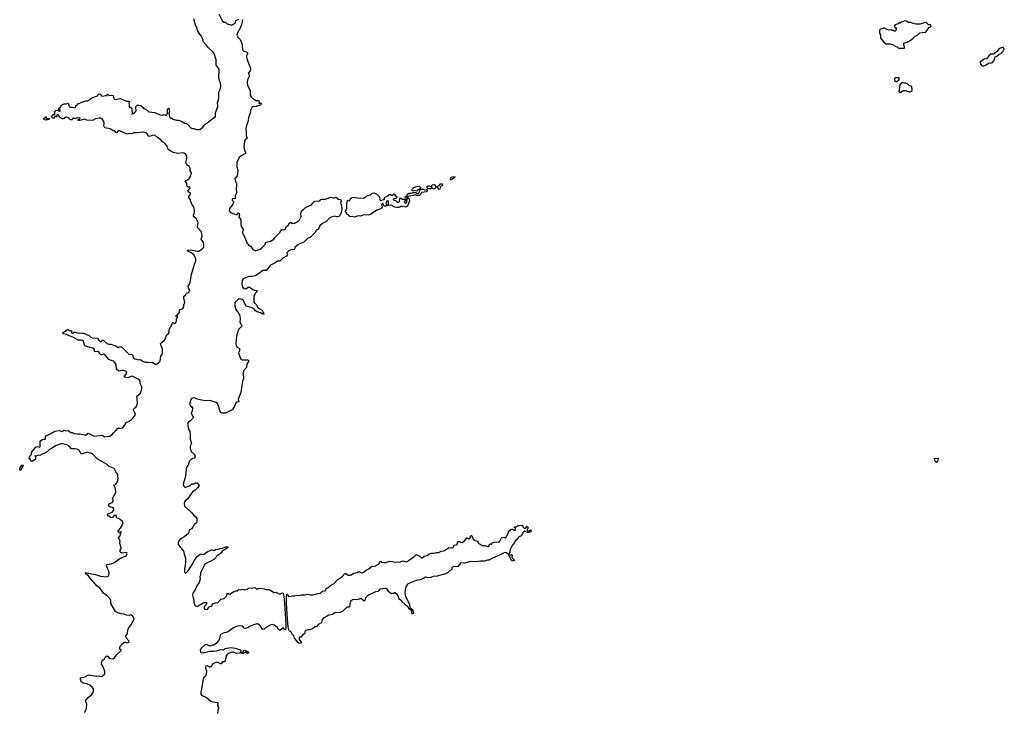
# Model space of a CAD drawing. Extents: x 2219101 to 2444320, y 201258 to 358766.
# Tile 147 of 256: x 2262153 to 2279877, y 313704 to 326155. Entities that reach past the tile are written whole.
import ezdxf

# ---------------------------------------------------------------- set-up
doc = ezdxf.new("R2010")
doc.units = 0

msp = doc.modelspace()

# ---------------------------------------------------------------- linework, layer by layer
at = {"layer": '0CON10XD'}
for points in [[(2265379, 321989), (2265434, 322026), (2265465, 322058), (2265470, 322115), (2265459, 322145), (2265418, 322205), (2265436, 322255), (2265428, 322335), (2265355, 322413), (2265363, 322505), (2265327, 322575), (2265283, 322615), (2265281, 322635), (2265295, 322669), (2265301, 322705), (2265296, 322766), (2265272, 322812), (2265252, 322835), (2265231, 322881), (2265221, 322925), (2265196, 322955), (2265199, 322971), (2265225, 323012), (2265226, 323025), (2265184, 323064), (2265181, 323075), (2265223, 323125), (2265215, 323139), (2265185, 323140), (2265169, 323155), (2265160, 323205), (2265138, 323245), (2265145, 323262), (2265175, 323270), (2265206, 323294), (2265228, 323332), (2265233, 323365), (2265244, 323385), (2265246, 323396), (2265222, 323435), (2265221, 323485), (2265206, 323516), (2265167, 323537), (2265146, 323585), (2265162, 323655), (2265163, 323695), (2265152, 323722), (2265129, 323745), (2265095, 323760), (2264995, 323746), (2264915, 323767), (2264875, 323790), (2264825, 323821), (2264816, 323865), (2264765, 323933), (2264726, 323955), (2264685, 323998), (2264637, 324027), (2264585, 324074), (2264535, 324072), (2264485, 324051), (2264468, 324065), (2264453, 324095), (2264435, 324114), (2264375, 324128), (2264315, 324125), (2264275, 324116), (2264205, 324118), (2264165, 324099), (2264125, 324104), (2264085, 324094), (2263938, 324158), (2263925, 324153), (2263895, 324118), (2263885, 324120), (2263878, 324135), (2263855, 324152), (2263835, 324153), (2263781, 324191), (2263685, 324207), (2263666, 324245), (2263673, 324295), (2263667, 324325), (2263638, 324368), (2263614, 324384), (2263585, 324385), (2263518, 324372), (2263475, 324345), (2263455, 324341), (2263360, 324345), (2263325, 324366), (2263285, 324351), (2263232, 324342), (2263205, 324342), (2263202, 324355), (2263235, 324368), (2263242, 324375), (2263237, 324387), (2263205, 324380), (2263185, 324388), (2263145, 324372), (2263115, 324388), (2263085, 324350), (2263065, 324350), (2263052, 324362), (2263045, 324380), (2263035, 324380), (2262995, 324403), (2262985, 324403), (2262954, 324376), (2262935, 324370), (2262923, 324373), (2262872, 324402), (2262870, 324415), (2262845, 324440), (2262835, 324442), (2262818, 324432), (2262820, 324400), (2262802, 324412), (2262788, 324412), (2262778, 324402), (2262775, 324382), (2262765, 324378), (2262745, 324388), (2262728, 324405), (2262728, 324415), (2262740, 324425), (2262752, 324448), (2262785, 324450), (2262787, 324477), (2262780, 324495), (2262805, 324522), (2262825, 324529), (2262875, 324508), (2262887, 324513), (2262880, 324525), (2262852, 324532), (2262856, 324555), (2262882, 324575), (2262905, 324610), (2262925, 324627), (2262955, 324640), (2262995, 324643), (2263025, 324650), (2263038, 324608), (2263050, 324585), (2263059, 324579), (2263105, 324580), (2263145, 324571), (2263155, 324578), (2263161, 324605), (2263190, 324625), (2263200, 324645), (2263225, 324648), (2263265, 324672), (2263295, 324677), (2263335, 324693), (2263375, 324692), (2263408, 324712), (2263431, 324739), (2263449, 324751), (2263555, 324782), (2263564, 324806), (2263585, 324818), (2263605, 324808), (2263623, 324783), (2263645, 324777), (2263695, 324792), (2263710, 324785), (2263722, 324795), (2263725, 324810), (2263735, 324812), (2263765, 324790), (2263805, 324797), (2263835, 324790), (2263842, 324755), (2263855, 324730), (2263868, 324718), (2263965, 324738), (2264075, 324690), (2264115, 324690), (2264128, 324675), (2264118, 324655), (2264122, 324605), (2264132, 324585), (2264159, 324569), (2264172, 324552), (2264170, 324505), (2264177, 324497), (2264180, 324475), (2264180, 324460), (2264170, 324455), (2264175, 324450), (2264180, 324460), (2264212, 324475), (2264249, 324515), (2264242, 324575), (2264252, 324598), (2264266, 324614), (2264295, 324617), (2264335, 324608), (2264363, 324583), (2264385, 324548), (2264425, 324542), (2264475, 324497), (2264585, 324484), (2264673, 324443), (2264715, 324434), (2264756, 324446), (2264795, 324430), (2264814, 324475), (2264816, 324535), (2264825, 324560), (2264835, 324560), (2264847, 324503), (2264839, 324465), (2264855, 324388), (2264865, 324383), (2264885, 324388), (2264914, 324364), (2264974, 324344), (2265006, 324346), (2265065, 324326), (2265125, 324292), (2265155, 324287), (2265175, 324273), (2265235, 324209), (2265255, 324196), (2265285, 324197), (2265336, 324176), (2265395, 324177), (2265448, 324222), (2265472, 324258), (2265495, 324278), (2265545, 324308), (2265558, 324325), (2265673, 324407), (2265678, 324425), (2265675, 324480), (2265697, 324525), (2265719, 324595), (2265713, 324665), (2265737, 324735), (2265737, 324853), (2265757, 324885), (2265771, 324945), (2265770, 325015), (2265755, 325040), (2265740, 325105), (2265736, 325175), (2265746, 325205), (2265742, 325265), (2265690, 325335), (2265688, 325435), (2265654, 325545), (2265628, 325578), (2265546, 325655), (2265512, 325702), (2265460, 325750), (2265454, 325765), (2265457, 325785), (2265425, 325858), (2265388, 325898), (2265355, 325958), (2265344, 326015), (2265316, 326056), (2265285, 326170)], [(2265740, 326260), (2265805, 326128), (2265835, 326113), (2265855, 326112), (2265888, 326078), (2265945, 326062), (2265975, 326062), (2266025, 326094), (2266036, 326105), (2266045, 326140), (2266097, 326165)], [(2266164, 326156), (2266146, 326064), (2266120, 326005), (2266071, 325919), (2266063, 325875), (2266082, 325842), (2266118, 325805), (2266140, 325765), (2266157, 325705), (2266165, 325612), (2266185, 325589), (2266235, 325577), (2266257, 325555), (2266233, 325505), (2266233, 325485), (2266246, 325434), (2266308, 325285), (2266309, 325255), (2266300, 325235), (2266264, 325195), (2266284, 325164), (2266288, 325145), (2266255, 325075), (2266249, 325025), (2266256, 324975), (2266269, 324935), (2266300, 324880), (2266303, 324795), (2266317, 324767), (2266342, 324742), (2266402, 324702), (2266445, 324701), (2266457, 324695), (2266462, 324685), (2266460, 324655), (2266492, 324652), (2266498, 324645), (2266492, 324625), (2266465, 324609), (2266408, 324592), (2266345, 324586), (2266330, 324575), (2266315, 324538), (2266304, 324475), (2266272, 324395), (2266268, 324335), (2266240, 324265), (2266226, 324205), (2266232, 324105), (2266229, 324065), (2266250, 324025), (2266212, 323995), (2266201, 323965), (2266189, 323875), (2266199, 323805), (2266216, 323765), (2266217, 323745), (2266137, 323703), (2266103, 323677), (2266061, 323585), (2266060, 323515), (2266080, 323435), (2266066, 323344), (2266026, 323295), (2266036, 323245), (2266054, 323205), (2266047, 323085), (2266061, 323045), (2266033, 322985), (2266034, 322936), (2266025, 322931), (2266013, 322937)], [(2277995, 325630), (2278005, 325640), (2278078, 325642), (2278080, 325675), (2278070, 325685), (2278070, 325715), (2278060, 325725), (2278070, 325735), (2278155, 325763), (2278225, 325808), (2278275, 325858), (2278305, 325872), (2278355, 325920), (2278455, 325933), (2278468, 325942), (2278525, 326012), (2278558, 326035), (2278555, 326060), (2278535, 326068), (2278525, 326060), (2278515, 326062), (2278484, 326094), (2278465, 326102), (2278415, 326094), (2278363, 326073), (2278287, 326073), (2278235, 326088), (2278196, 326106), (2278145, 326107), (2278115, 326127), (2278085, 326132), (2278028, 326112), (2278005, 326092), (2277975, 326090), (2277965, 326080), (2277915, 326060), (2277900, 326045), (2277900, 326025), (2277920, 326015), (2277928, 325995), (2277927, 325963), (2277915, 325950), (2277895, 325950), (2277885, 325960), (2277855, 325960), (2277845, 325970), (2277805, 325968), (2277765, 325978), (2277722, 326002), (2277698, 326002), (2277687, 325993), (2277650, 325985), (2277632, 325968), (2277628, 325945), (2277633, 325913), (2277648, 325885), (2277648, 325825), (2277704, 325754), (2277745, 325720), (2277825, 325720), (2277885, 325700), (2277902, 325682), (2277955, 325660), (2277975, 325640), (2277985, 325640), (2277995, 325630)], [(2279495, 325321), (2279561, 325349), (2279595, 325371), (2279645, 325376), (2279665, 325385), (2279699, 325435), (2279705, 325475), (2279712, 325488), (2279741, 325499), (2279785, 325536), (2279813, 325547), (2279859, 325591), (2279877, 325625), (2279871, 325651), (2279845, 325659), (2279777, 325633), (2279751, 325585), (2279710, 325560), (2279685, 325534), (2279637, 325533), (2279602, 325508), (2279555, 325453), (2279515, 325446), (2279442, 325398), (2279440, 325375), (2279459, 325345), (2279476, 325326), (2279495, 325321)], [(2277945, 325040), (2277980, 325075), (2277982, 325088), (2277990, 325095), (2277975, 325110), (2277915, 325110), (2277900, 325095), (2277902, 325062), (2277922, 325042), (2277945, 325040)], [(2277988, 324848), (2278015, 324852), (2278065, 324882), (2278095, 324882), (2278165, 324858), (2278185, 324858), (2278209, 324871), (2278217, 324883), (2278220, 324915), (2278210, 324925), (2278210, 324945), (2278195, 324960), (2278172, 324962), (2278135, 325000), (2278105, 325010), (2278075, 325010), (2278055, 325020), (2278025, 325020), (2277998, 324985), (2277980, 324865), (2277982, 324852), (2277988, 324848)], [(2262615, 324348), (2262595, 324358), (2262587, 324375), (2262590, 324385), (2262625, 324408), (2262638, 324408), (2262630, 324395), (2262632, 324372), (2262645, 324370), (2262655, 324380), (2262690, 324375), (2262685, 324360), (2262655, 324360), (2262645, 324350), (2262615, 324348)], [(2269915, 323264), (2269905, 323270), (2269906, 323295), (2269922, 323318), (2269941, 323329), (2269985, 323333), (2269989, 323325), (2269980, 323315), (2269915, 323264)], [(2269105, 322940), (2269095, 322940), (2269091, 322965), (2269123, 322987), (2269136, 323015), (2269155, 323030), (2269205, 323032), (2269235, 323044), (2269284, 323044), (2269301, 323031), (2269325, 323024), (2269336, 323034), (2269368, 323102), (2269415, 323103), (2269445, 323090), (2269465, 323099), (2269484, 323094), (2269486, 323074), (2269475, 323056), (2269384, 323046), (2269369, 323011), (2269348, 322992), (2269315, 322988), (2269275, 323003), (2269249, 322991), (2269215, 322992), (2269138, 322972), (2269130, 322950), (2269105, 322940)], [(2269295, 323068), (2269265, 323080), (2269225, 323070), (2269218, 323078), (2269218, 323105), (2269245, 323132), (2269265, 323143), (2269327, 323157), (2269350, 323155), (2269370, 323135), (2269370, 323125), (2269358, 323112), (2269320, 323095), (2269305, 323072), (2269295, 323068)], [(2269595, 323109), (2269565, 323130), (2269547, 323113), (2269502, 323112), (2269486, 323125), (2269487, 323145), (2269496, 323164), (2269515, 323167), (2269554, 323154), (2269565, 323140), (2269580, 323180), (2269605, 323189), (2269616, 323186), (2269648, 323145), (2269640, 323125), (2269625, 323113), (2269595, 323109)], [(2269705, 323100), (2269685, 323125), (2269660, 323145), (2269660, 323155), (2269695, 323164), (2269725, 323199), (2269755, 323201), (2269765, 323192), (2269765, 323173), (2269725, 323152), (2269715, 323103), (2269705, 323100)], [(2266013, 322937), (2265987, 322933), (2265978, 322922), (2265980, 322905), (2266002, 322882), (2266002, 322865), (2265984, 322825), (2265931, 322755), (2265923, 322713), (2265945, 322682), (2266045, 322649), (2266069, 322651), (2266085, 322680), (2266102, 322665), (2266108, 322645), (2266097, 322605), (2266135, 322550), (2266136, 322465), (2266148, 322425), (2266174, 322385), (2266161, 322325), (2266164, 322305), (2266180, 322285), (2266218, 322205), (2266244, 322135), (2266270, 322100), (2266311, 322071), (2266348, 322015), (2266405, 321994), (2266484, 322025), (2266513, 322047), (2266570, 322105), (2266577, 322135), (2266588, 322152), (2266665, 322168), (2266725, 322204), (2266744, 322236), (2266838, 322325), (2266874, 322376), (2266885, 322378), (2266915, 322369), (2266934, 322376), (2266948, 322425), (2266989, 322461), (2267005, 322491), (2267025, 322510), (2267055, 322491), (2267105, 322489), (2267158, 322522), (2267187, 322553), (2267219, 322615), (2267214, 322675), (2267231, 322719), (2267261, 322739), (2267295, 322773), (2267407, 322823), (2267427, 322855), (2267465, 322888), (2267556, 322894), (2267575, 322917), (2267596, 322924), (2267655, 322924), (2267755, 322962), (2267795, 322948), (2267815, 322948), (2267852, 322962), (2267875, 322932), (2267935, 322910), (2267941, 322885), (2267930, 322855), (2267945, 322810), (2267949, 322735), (2267937, 322683), (2267915, 322633), (2267896, 322614), (2267875, 322604), (2267855, 322604), (2267828, 322618), (2267739, 322595), (2267665, 322515), (2267605, 322486), (2267556, 322445), (2267543, 322425), (2267532, 322385), (2267495, 322363), (2267474, 322326), (2267385, 322238), (2267334, 322216), (2267265, 322148), (2267195, 322122), (2267155, 322097), (2267108, 322055), (2267100, 322015), (2267035, 322013), (2266998, 321995), (2266962, 321955), (2266967, 321915), (2266958, 321895), (2266890, 321860), (2266835, 321807), (2266795, 321808), (2266765, 321781), (2266667, 321733), (2266590, 321641), (2266531, 321639), (2266505, 321622), (2266478, 321595), (2266395, 321546), (2266335, 321533), (2266275, 321533), (2266175, 321491), (2266155, 321457), (2266152, 321395), (2266172, 321335), (2266195, 321316), (2266225, 321311), (2266265, 321341), (2266285, 321347), (2266347, 321297), (2266385, 321283), (2266426, 321276), (2266422, 321255), (2266393, 321227), (2266388, 321205), (2266368, 321175), (2266366, 321075), (2266378, 321055), (2266420, 321015), (2266436, 320976), (2266517, 320925), (2266547, 320863), (2266535, 320850), (2266528, 320858), (2266515, 320860), (2266495, 320880), (2266465, 320881), (2266425, 320894), (2266395, 320915), (2266373, 320943), (2266339, 320969), (2266235, 320996), (2266225, 321005), (2266200, 321065), (2266175, 321103), (2266158, 321118), (2266135, 321125), (2266105, 321127), (2266085, 321118), (2266032, 321068), (2266020, 321025), (2266045, 320935), (2266098, 320865), (2266116, 320825), (2266121, 320765), (2266117, 320715), (2266150, 320635), (2266093, 320575), (2266053, 320457), (2266045, 320335), (2266049, 320285), (2266065, 320258), (2266107, 320235), (2266111, 320225), (2266109, 320195), (2266094, 320155), (2266113, 320083), (2266135, 320045), (2266157, 320033), (2266255, 320032), (2266271, 320025), (2266278, 320015), (2266239, 319955), (2266234, 319895), (2266181, 319835), (2266178, 319782), (2266183, 319695), (2266165, 319645), (2266150, 319575), (2266132, 319445), (2266086, 319325), (2266096, 319275), (2266063, 319267), (2266045, 319255), (2266013, 319185), (2265975, 319134), (2265855, 319074), (2265795, 319074), (2265772, 319085), (2265760, 319100), (2265725, 319218), (2265713, 319245), (2265688, 319265), (2265575, 319297), (2265485, 319291), (2265345, 319326), (2265300, 319345), (2265265, 319343), (2265245, 319334), (2265234, 319315), (2265216, 319255), (2265214, 319225), (2265220, 319210), (2265250, 319185), (2265261, 319165), (2265256, 319115), (2265237, 319065), (2265279, 318995), (2265227, 318933), (2265192, 318908), (2265176, 318884), (2265194, 318785), (2265213, 318745), (2265223, 318673), (2265221, 318605), (2265244, 318526), (2265224, 318476), (2265222, 318435), (2265240, 318380), (2265299, 318325), (2265314, 318285), (2265295, 318264), (2265272, 318258), (2265241, 318239), (2265205, 318201), (2265186, 318135), (2265164, 318105), (2265149, 318061), (2265140, 317930), (2265104, 317816), (2265098, 317775), (2265105, 317755), (2265125, 317739), (2265145, 317738), (2265196, 317756), (2265216, 317765), (2265250, 317800), (2265289, 317801), (2265325, 317818), (2265345, 317817), (2265378, 317778), (2265376, 317755), (2265356, 317725), (2265311, 317685), (2265265, 317655), (2265179, 317531), (2265129, 317495), (2265117, 317475), (2265111, 317445), (2265122, 317395), (2265246, 317285), (2265295, 317224), (2265326, 317206), (2265339, 317175), (2265344, 317115), (2265334, 317095), (2265298, 317072), (2265270, 317020), (2265245, 316989), (2265205, 316963), (2265200, 316925), (2265185, 316901), (2265112, 316845), (2265045, 316812), (2265018, 316775), (2265003, 316735), (2265003, 316705), (2265079, 316615), (2265103, 316585), (2265139, 316455), (2265138, 316385), (2265117, 316265), (2265119, 316209), (2265135, 316193), (2265152, 316198), (2265185, 316232), (2265256, 316345), (2265299, 316425), (2265345, 316490), (2265399, 316531), (2265415, 316537), (2265455, 316530), (2265475, 316533), (2265525, 316574), (2265605, 316611), (2265615, 316613), (2265645, 316602), (2265675, 316619), (2265725, 316624), (2265754, 316636), (2265805, 316644), (2265875, 316670), (2265905, 316666), (2265892, 316645), (2265850, 316615), (2265805, 316594), (2265766, 316545), (2265695, 316496), (2265677, 316463), (2265659, 316445), (2265580, 316400), (2265525, 316379), (2265488, 316352), (2265419, 316221), (2265409, 316191), (2265407, 316155), (2265397, 316125), (2265400, 316085), (2265384, 316025), (2265340, 315965), (2265324, 315915), (2265268, 315832), (2265264, 315794), (2265274, 315745), (2265290, 315705), (2265286, 315665), (2265314, 315604), (2265335, 315596), (2265365, 315605), (2265455, 315657), (2265475, 315663), (2265515, 315662), (2265519, 315655), (2265509, 315621), (2265473, 315585), (2265466, 315565), (2265485, 315542), (2265525, 315535), (2265542, 315548), (2265570, 315590), (2265610, 315600), (2265621, 315639), (2265675, 315659), (2265720, 315665), (2265775, 315722), (2265805, 315732), (2265832, 315735), (2265848, 315745), (2265881, 315785), (2265890, 315825), (2265905, 315826), (2265935, 315810), (2265985, 315847), (2266021, 315859), (2266040, 315875), (2266057, 315877), (2266075, 315860), (2266080, 315885), (2266095, 315898), (2266133, 315893), (2266165, 315903), (2266205, 315893), (2266225, 315896), (2266248, 315902), (2266286, 315926), (2266325, 315922), (2266375, 315932), (2266396, 315926), (2266428, 315902), (2266465, 315919), (2266555, 315910), (2266587, 315897), (2266635, 315899), (2266665, 315888), (2266725, 315846), (2266765, 315849), (2266825, 315818), (2266845, 315820), (2266885, 315838), (2266895, 315825), (2266906, 315776), (2266920, 315645), (2266946, 315275), (2266946, 315205), (2266935, 315170), (2266913, 315185), (2266895, 315210), (2266845, 315164), (2266835, 315161), (2266811, 315175), (2266791, 315215), (2266734, 315254), (2266695, 315267), (2266675, 315262), (2266585, 315213), (2266555, 315184), (2266535, 315176), (2266525, 315182), (2266493, 315233), (2266465, 315263), (2266435, 315277), (2266405, 315274), (2266300, 315235), (2266265, 315212), (2266215, 315193), (2266195, 315204), (2266178, 315228), (2266155, 315240), (2266117, 315243), (2266075, 315237), (2266004, 315205), (2265895, 315127), (2265815, 315112), (2265778, 315092), (2265761, 315075), (2265741, 314995), (2265697, 314933), (2265645, 314897), (2265625, 314896), (2265575, 314880), (2265515, 314909), (2265477, 314895), (2265425, 314849), (2265401, 314805), (2265406, 314776), (2265429, 314759), (2265492, 314765), (2265575, 314789), (2265645, 314785), (2265695, 314792), (2265775, 314817), (2265815, 314810), (2265852, 314835), (2265945, 314851), (2266031, 314841), (2266125, 314811), (2266133, 314805), (2266130, 314775), (2266135, 314770), (2266174, 314776), (2266184, 314796), (2266205, 314807), (2266263, 314775), (2266273, 314755), (2266265, 314749), (2266255, 314748), (2266215, 314770), (2266175, 314744), (2266155, 314744), (2266125, 314760), (2266116, 314754), (2266055, 314747), (2265999, 314769), (2265975, 314770), (2265925, 314752), (2265885, 314725), (2265871, 314705), (2265867, 314685), (2265846, 314604), (2265835, 314598), (2265805, 314597), (2265778, 314562), (2265765, 314561), (2265725, 314584), (2265685, 314586), (2265630, 314560), (2265590, 314500), (2265575, 314497), (2265525, 314521), (2265505, 314517), (2265496, 314505), (2265498, 314485), (2265516, 314435), (2265508, 314365), (2265495, 314338), (2265465, 314313), (2265453, 314295), (2265426, 314105), (2265413, 314053), (2265413, 314015), (2265425, 313996), (2265515, 313955), (2265595, 313888), (2265635, 313873), (2265718, 313865), (2265721, 313845), (2265716, 313805), (2265732, 313772), (2265734, 313755), (2265719, 313725), (2265713, 313665)], [(2268175, 322603), (2268145, 322612), (2268105, 322608), (2268095, 322612), (2268076, 322636), (2268045, 322650), (2268020, 322705), (2268039, 322765), (2268041, 322845), (2268055, 322898), (2268065, 322908), (2268090, 322895), (2268104, 322926), (2268117, 322943), (2268135, 322952), (2268175, 322958), (2268225, 322948), (2268345, 322943), (2268375, 322968), (2268415, 322988), (2268467, 323003), (2268495, 323032), (2268525, 323040), (2268575, 323020), (2268613, 322983), (2268628, 322965), (2268637, 322915), (2268655, 322902), (2268718, 322922), (2268720, 322955), (2268777, 322983), (2268805, 323010), (2268827, 323007), (2268855, 322992), (2268885, 323018), (2268899, 323009), (2268911, 322991), (2268950, 322965), (2268935, 322942), (2268909, 322931), (2268885, 322932), (2268877, 322915), (2268915, 322900), (2268945, 322871), (2268978, 322872), (2268988, 322882), (2268995, 322932), (2269005, 322946), (2269043, 322923), (2269087, 322927), (2269100, 322920), (2269107, 322903), (2269082, 322885), (2269080, 322875), (2269085, 322860), (2269097, 322853), (2269122, 322868), (2269129, 322929), (2269130, 322950), (2269145, 322948), (2269162, 322925), (2269169, 322895), (2269135, 322800), (2269130, 322790), (2269116, 322784), (2269095, 322778), (2269072, 322792), (2269025, 322800), (2268980, 322775), (2268934, 322774), (2268905, 322779), (2268837, 322817), (2268792, 322812), (2268788, 322815), (2268792, 322835), (2268789, 322889), (2268765, 322892), (2268744, 322855), (2268751, 322835), (2268774, 322815), (2268771, 322805), (2268745, 322796), (2268721, 322801), (2268704, 322814), (2268698, 322845), (2268685, 322843), (2268673, 322835), (2268668, 322815), (2268680, 322795), (2268680, 322775), (2268669, 322761), (2268655, 322751), (2268581, 322729), (2268465, 322649), (2268425, 322639), (2268345, 322641), (2268285, 322617), (2268245, 322627), (2268175, 322603)], [(2263318, 313682), (2263348, 313735), (2263356, 313765), (2263361, 313835), (2263346, 313876), (2263346, 313905), (2263385, 313955), (2263454, 314005), (2263481, 314055), (2263481, 314105), (2263464, 314135), (2263415, 314176), (2263355, 314200), (2263295, 314213), (2263265, 314229), (2263246, 314275), (2263250, 314305), (2263266, 314316), (2263315, 314318), (2263391, 314359), (2263530, 314340), (2263575, 314343), (2263625, 314334), (2263645, 314344), (2263685, 314382), (2263685, 314422), (2263657, 314505), (2263628, 314555), (2263625, 314585), (2263638, 314622), (2263678, 314652), (2263695, 314686), (2263725, 314701), (2263744, 314694), (2263765, 314664), (2263825, 314648), (2263845, 314656), (2263879, 314691), (2263895, 314720), (2263975, 314796), (2263980, 314805), (2263977, 314815), (2263952, 314825), (2263947, 314835), (2263954, 314846), (2263955, 314868), (2263976, 314884), (2263986, 314905), (2264035, 314950), (2264055, 314951), (2264085, 314940), (2264122, 314948), (2264116, 314975), (2264070, 315030), (2264062, 315055), (2264066, 315074), (2264088, 315085), (2264104, 315185), (2264115, 315214), (2264155, 315255), (2264211, 315365), (2264206, 315396), (2264170, 315435), (2264155, 315440), (2264125, 315432), (2264075, 315438), (2264035, 315454), (2263985, 315459), (2263922, 315475), (2263879, 315499), (2263796, 315645), (2263796, 315695), (2263786, 315716), (2263726, 315786), (2263659, 315829), (2263595, 315925), (2263545, 315959), (2263417, 316107), (2263394, 316144), (2263358, 316165), (2263340, 316185), (2263336, 316195), (2263345, 316206), (2263414, 316184), (2263516, 316166), (2263605, 316136), (2263715, 316128), (2263750, 316145), (2263762, 316185), (2263759, 316225), (2263733, 316273), (2263716, 316334), (2263724, 316346), (2263795, 316357), (2263845, 316379), (2263955, 316457), (2264068, 316505), (2264082, 316525), (2264086, 316545), (2264082, 316555), (2264065, 316561), (2263995, 316552), (2263973, 316563), (2263962, 316575), (2263964, 316605), (2263980, 316635), (2263981, 316655), (2263957, 316725), (2263963, 316775), (2263934, 316825), (2263964, 316865), (2263966, 316885), (2263960, 316905), (2263980, 316925), (2263980, 316935), (2263965, 316938), (2263952, 316928), (2263928, 316928), (2263924, 316955), (2263967, 317003), (2264010, 317075), (2264012, 317105), (2264003, 317123), (2263965, 317153), (2263934, 317174), (2263898, 317185), (2263894, 317215), (2263884, 317234), (2263855, 317229), (2263829, 317201), (2263795, 317189), (2263775, 317209), (2263738, 317225), (2263731, 317241), (2263735, 317256), (2263815, 317290), (2263846, 317325), (2263846, 317355), (2263815, 317375), (2263785, 317380), (2263760, 317400), (2263754, 317415), (2263772, 317448), (2263815, 317463), (2263833, 317485), (2263833, 317505), (2263821, 317535), (2263884, 317646), (2263886, 317676), (2263873, 317735), (2263848, 317775), (2263875, 317790), (2263911, 317835), (2263924, 317895), (2263920, 317955), (2263913, 317975), (2263883, 318015), (2263852, 318075), (2263765, 318110), (2263725, 318145), (2263549, 318249), (2263465, 318339), (2263375, 318371), (2263260, 318335), (2263224, 318404), (2263185, 318422), (2263145, 318430), (2263085, 318428), (2263044, 318475), (2263002, 318502), (2262930, 318520), (2262895, 318521), (2262795, 318486), (2262735, 318441), (2262690, 318420), (2262624, 318356), (2262555, 318331), (2262515, 318310), (2262495, 318318), (2262445, 318300), (2262429, 318300), (2262425, 318308), (2262429, 318300), (2262437, 318287), (2262440, 318265), (2262433, 318237), (2262385, 318206), (2262375, 318204), (2262355, 318212), (2262346, 318236), (2262322, 318255), (2262328, 318292), (2262365, 318330), (2262368, 318365), (2262375, 318380), (2262442, 318458), (2262475, 318470), (2262505, 318458), (2262520, 318465), (2262524, 318475), (2262520, 318565), (2262555, 318597), (2262575, 318602), (2262605, 318600), (2262618, 318615), (2262617, 318645), (2262632, 318665), (2262715, 318704), (2262783, 318745), (2262865, 318758), (2262915, 318742), (2262945, 318768), (2262955, 318768), (2262985, 318752), (2263025, 318760), (2263045, 318750), (2263075, 318722), (2263095, 318722), (2263136, 318706), (2263185, 318698), (2263235, 318697), (2263325, 318681), (2263364, 318684), (2263385, 318711), (2263495, 318658), (2263635, 318674), (2263685, 318648), (2263775, 318659), (2263815, 318687), (2263840, 318720), (2263890, 318765), (2263905, 318790), (2263935, 318809), (2263975, 318796), (2264005, 318809), (2264042, 318848), (2264069, 318901), (2264125, 318926), (2264165, 318955), (2264195, 318986), (2264235, 319045), (2264221, 319091), (2264202, 319125), (2264202, 319145), (2264223, 319167), (2264250, 319185), (2264269, 319225), (2264272, 319265), (2264265, 319305), (2264270, 319335), (2264261, 319379), (2264323, 319427), (2264335, 319443), (2264351, 319515), (2264350, 319545), (2264323, 319605), (2264321, 319645), (2264305, 319671), (2264288, 319685), (2264175, 319740), (2264095, 319708), (2264065, 319711), (2264041, 319721), (2264038, 319735), (2264071, 319775), (2264081, 319815), (2264075, 319823), (2264022, 319842), (2263990, 319840), (2263946, 319826), (2263935, 319830), (2263896, 319865), (2263887, 319945), (2263846, 320005), (2263815, 320011), (2263755, 320039), (2263706, 320106), (2263665, 320134), (2263655, 320136), (2263625, 320124), (2263608, 320128), (2263590, 320145), (2263577, 320177), (2263565, 320184), (2263548, 320182), (2263505, 320177), (2263500, 320185), (2263501, 320215), (2263485, 320236), (2263335, 320277), (2263321, 320295), (2263303, 320373), (2263265, 320384), (2263205, 320386), (2263123, 320433), (2263059, 320455), (2263000, 320490), (2262937, 320497), (2262929, 320515), (2262935, 320527), (2262982, 320545), (2262997, 320563), (2263020, 320575), (2263026, 320576), (2263045, 320560), (2263085, 320561), (2263092, 320545), (2263082, 320525), (2263090, 320515), (2263106, 320514), (2263131, 320529), (2263145, 320530), (2263176, 320526), (2263205, 320511), (2263235, 320520), (2263275, 320510), (2263305, 320514), (2263365, 320481), (2263395, 320473), (2263435, 320440), (2263465, 320429), (2263555, 320422), (2263580, 320385), (2263605, 320363), (2263625, 320363), (2263645, 320384), (2263655, 320384), (2263723, 320323), (2263755, 320312), (2263795, 320312), (2263846, 320294), (2263886, 320286), (2263925, 320253), (2263965, 320269), (2263985, 320266), (2264115, 320136), (2264135, 320127), (2264165, 320131), (2264180, 320125), (2264190, 320105), (2264194, 320074), (2264225, 320051), (2264262, 320045), (2264295, 320031), (2264325, 320037), (2264355, 320013), (2264412, 319992), (2264465, 319992), (2264505, 319982), (2264535, 319989), (2264595, 319954), (2264615, 319952), (2264658, 319982), (2264679, 320005), (2264691, 320095), (2264716, 320125), (2264724, 320145), (2264722, 320235), (2264700, 320275), (2264688, 320325), (2264704, 320346), (2264762, 320385), (2264782, 320428), (2264793, 320477), (2264825, 320498), (2264840, 320515), (2264846, 320536), (2264842, 320575), (2264890, 320660), (2264903, 320705), (2264915, 320710), (2264930, 320685), (2264937, 320683), (2264955, 320690), (2264973, 320735), (2264975, 320770), (2265000, 320805), (2264986, 320816), (2264962, 320812), (2264964, 320825), (2264996, 320844), (2265018, 320872), (2265030, 320875), (2265032, 320925), (2265044, 320936), (2265085, 320951), (2265106, 320985), (2265110, 321020), (2265128, 321065), (2265106, 321144), (2265110, 321175), (2265136, 321194), (2265155, 321229), (2265195, 321242), (2265204, 321255), (2265208, 321295), (2265192, 321322), (2265184, 321355), (2265211, 321395), (2265223, 321427), (2265246, 321565), (2265301, 321755), (2265323, 321805), (2265322, 321845), (2265296, 321915), (2265245, 321958), (2265170, 321995), (2265180, 322005), (2265235, 322011), (2265345, 321986), (2265379, 321989)], [(2262165, 318042), (2262153, 318053), (2262153, 318075), (2262190, 318135), (2262212, 318142), (2262213, 318125), (2262165, 318042)], [(2278665, 318190), (2278682, 318208), (2278690, 318255), (2278615, 318250), (2278612, 318245), (2278635, 318210), (2278655, 318190), (2278665, 318190)], [(2267185, 314926), (2267157, 314945), (2267144, 314974), (2267102, 315022), (2267085, 315068), (2267062, 315082), (2267035, 315140), (2267025, 315146), (2267014, 315144), (2267001, 315155), (2266987, 315225), (2266972, 315365), (2266955, 315655), (2266953, 315765), (2266964, 315815), (2266975, 315812), (2266986, 315785), (2267005, 315771), (2267065, 315783), (2267105, 315782), (2267145, 315794), (2267178, 315788), (2267225, 315801), (2267290, 315800), (2267335, 315812), (2267375, 315799), (2267425, 315803), (2267522, 315828), (2267565, 315830), (2267603, 315867), (2267652, 315875), (2267662, 315885), (2267669, 315915), (2267685, 315926), (2267714, 315936), (2267772, 315988), (2267805, 315997), (2267877, 316075), (2267934, 316106), (2267960, 316130), (2268005, 316186), (2268025, 316184), (2268065, 316156), (2268105, 316153), (2268167, 316193), (2268226, 316204), (2268255, 316223), (2268305, 316196), (2268315, 316198), (2268355, 316214), (2268395, 316252), (2268439, 316271), (2268485, 316310), (2268505, 316316), (2268535, 316309), (2268614, 316356), (2268624, 316366), (2268633, 316397), (2268645, 316407), (2268675, 316389), (2268715, 316384), (2268735, 316384), (2268815, 316406), (2268855, 316404), (2268905, 316387), (2269005, 316398), (2269049, 316411), (2269115, 316397), (2269142, 316408), (2269230, 316475), (2269264, 316495), (2269275, 316520), (2269285, 316528), (2269355, 316495), (2269385, 316469), (2269395, 316469), (2269434, 316495), (2269490, 316510), (2269525, 316540), (2269555, 316553), (2269615, 316550), (2269657, 316563), (2269695, 316566), (2269735, 316587), (2269785, 316596), (2269885, 316654), (2269945, 316648), (2269956, 316655), (2269975, 316697), (2270026, 316704), (2270035, 316750), (2270045, 316760), (2270075, 316760), (2270088, 316748), (2270115, 316742), (2270159, 316771), (2270200, 316825), (2270207, 316827), (2270235, 316810), (2270250, 316815), (2270262, 316828), (2270272, 316868), (2270278, 316872), (2270292, 316865), (2270317, 316805), (2270349, 316779), (2270398, 316765), (2270400, 316735), (2270440, 316715), (2270475, 316688), (2270525, 316692), (2270560, 316675), (2270585, 316672), (2270602, 316685), (2270610, 316715), (2270625, 316720), (2270645, 316712), (2270665, 316740), (2270685, 316750), (2270735, 316753), (2270773, 316747), (2270793, 316765), (2270825, 316827), (2270865, 316839), (2270905, 316830), (2270921, 316865), (2270940, 316885), (2270943, 316915), (2270978, 316965), (2271005, 316982), (2271015, 316982), (2271035, 316980), (2271054, 316964), (2271076, 316964), (2271080, 316995), (2271058, 317015), (2271062, 317025), (2271092, 317028), (2271123, 317047), (2271195, 317058), (2271210, 317045), (2271210, 317025), (2271235, 317000), (2271255, 317000), (2271270, 317015), (2271275, 317040), (2271310, 317005), (2271288, 316982), (2271290, 316955), (2271312, 316948), (2271333, 316967), (2271345, 316970), (2271358, 316958), (2271360, 316945), (2271332, 316925), (2271315, 316921), (2271290, 316925), (2271245, 316950), (2271210, 316920), (2271182, 316865), (2271130, 316840), (2271095, 316790), (2271074, 316776), (2271058, 316745), (2271018, 316692), (2270983, 316615), (2270977, 316575), (2270958, 316535), (2270960, 316520), (2270915, 316558), (2270888, 316562), (2270835, 316542), (2270810, 316520), (2270775, 316512), (2270750, 316495), (2270665, 316462), (2270595, 316428), (2270575, 316427), (2270522, 316408), (2270445, 316408), (2270375, 316397), (2270335, 316400), (2270305, 316395), (2270265, 316401), (2270158, 316372), (2270095, 316375), (2270038, 316312), (2269995, 316303), (2269965, 316309), (2269949, 316305), (2269934, 316285), (2269930, 316255), (2269895, 316239), (2269855, 316199), (2269815, 316177), (2269665, 316137), (2269595, 316132), (2269555, 316114), (2269495, 316107), (2269455, 316117), (2269430, 316100), (2269355, 316070), (2269315, 316065), (2269211, 316029), (2269135, 315995), (2269103, 315947), (2269097, 315927), (2269083, 315845), (2269091, 315785), (2269168, 315635), (2269177, 315575), (2269226, 315535), (2269239, 315475), (2269236, 315464), (2269225, 315457), (2269215, 315457), (2269209, 315465), (2269209, 315505), (2269191, 315531), (2269164, 315544), (2269151, 315571), (2269126, 315596), (2269097, 315617), (2269077, 315645), (2269048, 315658), (2269025, 315702), (2269005, 315708), (2268985, 315722), (2268972, 315775), (2268948, 315808), (2268905, 315838), (2268890, 315835), (2268877, 315823), (2268845, 315819), (2268795, 315858), (2268771, 315891), (2268743, 315913), (2268725, 315917), (2268644, 315906), (2268628, 315895), (2268607, 315863), (2268555, 315857), (2268441, 315799), (2268410, 315780), (2268375, 315749), (2268365, 315702), (2268355, 315690), (2268295, 315734), (2268245, 315715), (2268145, 315709), (2268116, 315685), (2268104, 315665), (2268091, 315585), (2268080, 315580), (2268055, 315582), (2268035, 315572), (2267965, 315502), (2267924, 315486), (2267825, 315480), (2267785, 315450), (2267715, 315433), (2267613, 315375), (2267589, 315345), (2267584, 315296), (2267526, 315265), (2267495, 315224), (2267463, 315227), (2267425, 315190), (2267375, 315174), (2267335, 315169), (2267292, 315148), (2267283, 315135), (2267279, 315101), (2267247, 315083), (2267215, 315040), (2267183, 315037), (2267184, 314995), (2267203, 314973), (2267223, 314945), (2267222, 314935), (2267215, 314931), (2267185, 314926)], [(2271015, 316413), (2271000, 316430), (2270960, 316520), (2270992, 316518), (2271005, 316528), (2271020, 316515), (2271012, 316485), (2271017, 316465), (2271068, 316422), (2271035, 316414), (2271015, 316413)]]:
    msp.add_lwpolyline(points, dxfattribs=at)

doc.saveas('drawing.dxf')
